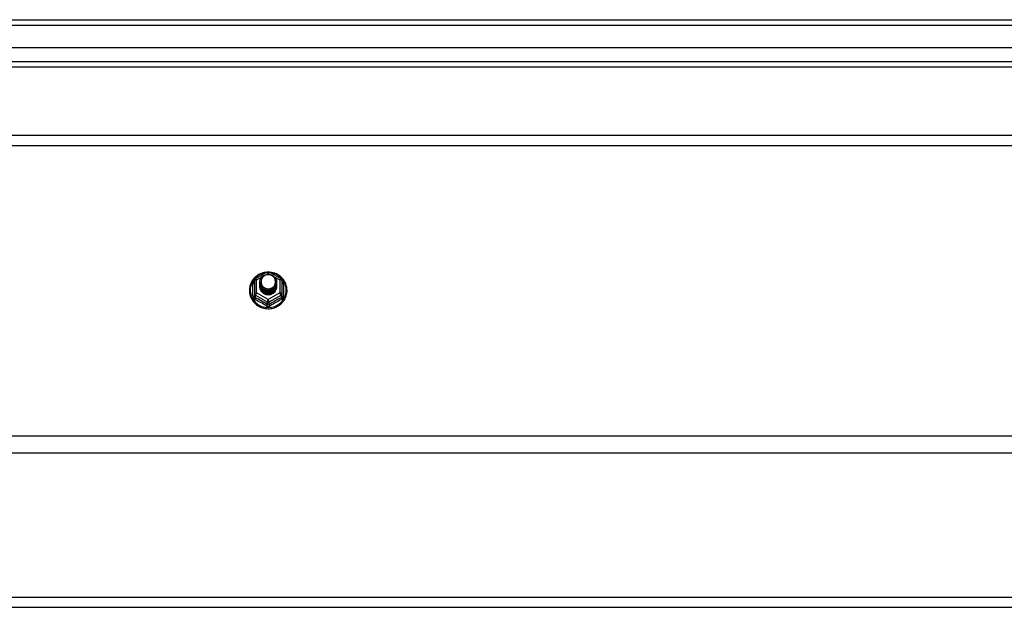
# Model space of a CAD drawing. Header units: inches. Extents: x 96 to 240, y 68 to 107.
# Tile 25 of 27: x 204 to 222, y 95 to 106. Entities that reach past the tile are written whole.
import ezdxf

# ---------------------------------------------------------------- set-up
doc = ezdxf.new("R2010")
doc.units = ezdxf.units.IN
doc.header["$MEASUREMENT"] = 0
doc.layers.add('Visible Edges(ANSI)', color=7, linetype='Continuous', lineweight=25)
doc.layers.add('Visible Tangent Edges(ANSI)', color=7, linetype='Continuous', lineweight=25)

msp = doc.modelspace()

# ---------------------------------------------------------------- linework, layer by layer
at = {"layer": 'Visible Edges(ANSI)'}
for p, q in [((168.207, 105.702), (239.242, 105.702)), ((239.399, 105.19), (168.816, 105.19)), ((239.211, 104.836), (169.005, 104.836)), ((168.974, 103.587), (238.608, 103.587)), ((208.374, 100.966), (208.588, 101.086)), ((208.627, 101.086), (208.841, 100.966)), ((208.354, 100.931), (208.354, 100.692)), ((208.454, 100.9), (208.454, 100.901)), ((208.454, 100.888), (208.454, 100.888)), ((208.454, 100.875), (208.454, 100.876)), ((208.454, 100.863), (208.454, 100.863)), ((208.454, 100.85), (208.454, 100.851)), ((208.454, 100.838), (208.454, 100.838)), ((208.454, 100.825), (208.454, 100.826)), ((208.761, 100.894), (208.761, 100.895)), ((208.761, 100.882), (208.761, 100.882)), ((208.761, 100.869), (208.761, 100.869)), ((208.761, 100.857), (208.761, 100.857)), ((208.761, 100.844), (208.761, 100.844)), ((208.761, 100.831), (208.761, 100.832)), ((208.862, 100.692), (208.862, 100.931)), ((208.354, 100.692), (208.354, 100.647)), ((208.59, 100.679), (208.588, 100.67)), ((208.862, 100.647), (208.862, 100.692)), ((238.608, 97.768), (168.974, 97.768)), ((168.974, 95.137), (238.608, 95.137))]:
    msp.add_line(p, q, dxfattribs=at)
at = {"layer": 'Visible Edges(ANSI)', "flags": 128}
for points in [[(208.582, 101.082), (208.557, 101.079), (208.532, 101.075), (208.508, 101.069), (208.485, 101.061), (208.462, 101.051), (208.439, 101.04), (208.418, 101.028), (208.398, 101.014), (208.378, 100.998), (208.36, 100.982), (208.344, 100.964), (208.328, 100.944), (208.314, 100.924), (208.302, 100.903), (208.291, 100.881), (208.282, 100.859), (208.274, 100.836), (208.269, 100.812), (208.265, 100.788), (208.263, 100.764), (208.263, 100.739), (208.264, 100.715), (208.268, 100.691), (208.273, 100.667), (208.28, 100.644), (208.288, 100.621), (208.299, 100.599), (208.311, 100.578), (208.324, 100.557), (208.339, 100.538), (208.356, 100.52), (208.373, 100.502), (208.392, 100.487), (208.412, 100.472), (208.433, 100.459), (208.455, 100.448), (208.478, 100.438), (208.502, 100.43), (208.526, 100.423), (208.55, 100.418), (208.575, 100.415), (208.6, 100.414), (208.625, 100.414), (208.649, 100.416), (208.674, 100.42), (208.698, 100.425), (208.722, 100.432), (208.745, 100.441), (208.768, 100.452), (208.79, 100.464), (208.81, 100.477), (208.83, 100.492), (208.849, 100.508), (208.866, 100.526), (208.882, 100.545), (208.896, 100.564), (208.909, 100.585), (208.921, 100.607), (208.93, 100.629), (208.938, 100.652), (208.945, 100.676), (208.949, 100.7), (208.952, 100.724), (208.953, 100.748)], [(208.475, 100.827), (208.459, 100.866), (208.454, 100.907), (208.462, 100.948), (208.482, 100.985), (208.512, 101.015), (208.55, 101.036), (208.592, 101.046), (208.636, 101.043), (208.677, 101.029), (208.713, 101.004), (208.74, 100.971), (208.757, 100.931), (208.761, 100.888), (208.753, 100.846), (208.733, 100.808), (208.703, 100.777), (208.666, 100.755), (208.623, 100.744), (208.579, 100.745), (208.538, 100.758), (208.502, 100.782), (208.475, 100.814), (208.459, 100.853), (208.454, 100.894)], [(208.492, 100.972), (208.491, 100.969), (208.489, 100.967), (208.488, 100.964), (208.487, 100.962), (208.486, 100.959), (208.485, 100.956), (208.484, 100.954), (208.483, 100.951), (208.482, 100.948), (208.482, 100.946), (208.481, 100.943), (208.48, 100.94), (208.48, 100.937), (208.479, 100.935), (208.479, 100.932), (208.479, 100.929), (208.478, 100.926), (208.478, 100.923), (208.478, 100.921), (208.478, 100.918), (208.478, 100.915), (208.478, 100.912), (208.478, 100.909), (208.478, 100.907)], [(208.494, 100.802), (208.516, 100.784), (208.543, 100.769), (208.571, 100.761), (208.601, 100.757), (208.631, 100.76), (208.66, 100.768), (208.686, 100.782), (208.71, 100.801), (208.728, 100.824), (208.742, 100.85), (208.75, 100.878), (208.752, 100.907), (208.747, 100.936), (208.736, 100.963), (208.72, 100.988), (208.699, 101.009), (208.674, 101.025), (208.645, 101.035), (208.616, 101.039), (208.586, 101.037), (208.557, 101.029), (208.531, 101.015), (208.509, 100.995), (208.492, 100.972)], [(208.953, 100.748), (208.951, 100.779), (208.947, 100.81), (208.939, 100.841), (208.929, 100.871), (208.916, 100.899), (208.9, 100.926), (208.881, 100.952), (208.86, 100.976), (208.837, 100.998), (208.812, 101.018), (208.786, 101.035), (208.757, 101.05), (208.728, 101.062), (208.697, 101.071), (208.666, 101.078), (208.634, 101.082)], [(208.454, 100.9), (208.454, 100.896), (208.454, 100.891), (208.455, 100.887), (208.455, 100.883), (208.456, 100.878), (208.457, 100.874), (208.458, 100.869), (208.459, 100.865), (208.46, 100.861), (208.461, 100.856), (208.463, 100.852), (208.464, 100.848), (208.466, 100.844), (208.468, 100.84), (208.47, 100.836), (208.472, 100.832), (208.474, 100.828), (208.477, 100.824), (208.479, 100.82), (208.482, 100.816), (208.485, 100.813), (208.488, 100.809), (208.491, 100.806), (208.494, 100.802)], [(208.454, 100.888), (208.455, 100.869), (208.459, 100.85), (208.466, 100.832), (208.475, 100.815), (208.486, 100.799), (208.499, 100.784), (208.514, 100.772), (208.531, 100.761), (208.549, 100.753), (208.568, 100.747), (208.588, 100.744), (208.608, 100.743), (208.628, 100.744), (208.647, 100.748), (208.666, 100.755), (208.684, 100.763), (208.701, 100.775), (208.716, 100.788), (208.729, 100.802), (208.741, 100.819), (208.75, 100.837), (208.756, 100.855), (208.76, 100.874), (208.761, 100.894)], [(208.761, 100.888), (208.761, 100.868), (208.757, 100.848), (208.751, 100.829), (208.743, 100.81), (208.732, 100.793), (208.718, 100.778), (208.703, 100.764), (208.686, 100.752), (208.668, 100.743), (208.648, 100.736), (208.628, 100.732), (208.608, 100.73), (208.587, 100.731), (208.567, 100.735), (208.547, 100.742), (208.529, 100.75), (208.512, 100.761), (208.497, 100.775), (208.484, 100.79), (208.473, 100.806), (208.464, 100.824), (208.458, 100.843), (208.455, 100.862), (208.454, 100.882)], [(208.454, 100.875), (208.455, 100.856), (208.459, 100.837), (208.466, 100.819), (208.475, 100.802), (208.486, 100.786), (208.499, 100.772), (208.514, 100.759), (208.531, 100.749), (208.549, 100.741), (208.568, 100.735), (208.588, 100.731), (208.608, 100.73), (208.628, 100.732), (208.647, 100.736), (208.666, 100.742), (208.684, 100.751), (208.701, 100.762), (208.716, 100.775), (208.729, 100.79), (208.741, 100.806), (208.75, 100.824), (208.756, 100.843), (208.76, 100.862), (208.761, 100.882)], [(208.761, 100.876), (208.761, 100.855), (208.757, 100.835), (208.751, 100.816), (208.743, 100.798), (208.732, 100.781), (208.718, 100.765), (208.703, 100.751), (208.686, 100.74), (208.668, 100.731), (208.648, 100.724), (208.628, 100.719), (208.608, 100.718), (208.587, 100.719), (208.567, 100.723), (208.547, 100.729), (208.529, 100.738), (208.512, 100.749), (208.497, 100.762), (208.484, 100.777), (208.473, 100.794), (208.464, 100.811), (208.458, 100.83), (208.455, 100.85), (208.454, 100.869)], [(208.454, 100.863), (208.455, 100.844), (208.459, 100.825), (208.466, 100.807), (208.475, 100.79), (208.486, 100.774), (208.499, 100.759), (208.514, 100.747), (208.531, 100.736), (208.549, 100.728), (208.568, 100.722), (208.588, 100.718), (208.608, 100.717), (208.628, 100.719), (208.647, 100.723), (208.666, 100.73), (208.684, 100.738), (208.701, 100.749), (208.716, 100.763), (208.729, 100.777), (208.741, 100.794), (208.75, 100.811), (208.756, 100.83), (208.76, 100.849), (208.761, 100.869)], [(208.761, 100.863), (208.761, 100.843), (208.757, 100.823), (208.751, 100.804), (208.743, 100.785), (208.732, 100.768), (208.718, 100.753), (208.703, 100.739), (208.686, 100.727), (208.668, 100.718), (208.648, 100.711), (208.628, 100.707), (208.608, 100.705), (208.587, 100.706), (208.567, 100.71), (208.547, 100.716), (208.529, 100.725), (208.512, 100.736), (208.497, 100.749), (208.484, 100.764), (208.473, 100.781), (208.464, 100.799), (208.458, 100.818), (208.455, 100.837), (208.454, 100.857)], [(208.454, 100.85), (208.455, 100.831), (208.459, 100.812), (208.466, 100.794), (208.475, 100.777), (208.486, 100.761), (208.499, 100.747), (208.514, 100.734), (208.531, 100.724), (208.549, 100.715), (208.568, 100.709), (208.588, 100.706), (208.608, 100.705), (208.628, 100.706), (208.647, 100.71), (208.666, 100.717), (208.684, 100.726), (208.701, 100.737), (208.716, 100.75), (208.729, 100.765), (208.741, 100.781), (208.75, 100.799), (208.756, 100.818), (208.76, 100.837), (208.761, 100.857)], [(208.761, 100.85), (208.761, 100.83), (208.757, 100.81), (208.751, 100.791), (208.743, 100.773), (208.732, 100.756), (208.718, 100.74), (208.703, 100.726), (208.686, 100.715), (208.668, 100.705), (208.648, 100.699), (208.628, 100.694), (208.608, 100.693), (208.587, 100.694), (208.567, 100.698), (208.547, 100.704), (208.529, 100.713), (208.512, 100.724), (208.497, 100.737), (208.484, 100.752), (208.473, 100.768), (208.464, 100.786), (208.458, 100.805), (208.455, 100.825), (208.454, 100.844)], [(208.454, 100.838), (208.455, 100.819), (208.459, 100.8), (208.466, 100.782), (208.475, 100.765), (208.486, 100.749), (208.499, 100.734), (208.514, 100.722), (208.531, 100.711), (208.549, 100.703), (208.568, 100.697), (208.588, 100.693), (208.608, 100.692), (208.628, 100.694), (208.647, 100.698), (208.666, 100.704), (208.684, 100.713), (208.701, 100.724), (208.716, 100.737), (208.729, 100.752), (208.741, 100.769), (208.75, 100.786), (208.756, 100.805), (208.76, 100.824), (208.761, 100.844)], [(208.761, 100.838), (208.761, 100.818), (208.757, 100.798), (208.751, 100.778), (208.743, 100.76), (208.732, 100.743), (208.718, 100.727), (208.703, 100.714), (208.686, 100.702), (208.668, 100.693), (208.648, 100.686), (208.628, 100.682), (208.608, 100.68), (208.587, 100.681), (208.567, 100.685), (208.547, 100.691), (208.529, 100.7), (208.512, 100.711), (208.497, 100.724), (208.484, 100.739), (208.473, 100.756), (208.464, 100.774), (208.458, 100.793), (208.455, 100.812), (208.454, 100.832)], [(208.454, 100.825), (208.455, 100.806), (208.459, 100.787), (208.466, 100.769), (208.475, 100.752), (208.486, 100.736), (208.499, 100.722), (208.514, 100.709), (208.531, 100.699), (208.549, 100.69), (208.568, 100.684), (208.588, 100.681), (208.608, 100.68), (208.628, 100.681), (208.647, 100.685), (208.666, 100.692), (208.684, 100.701), (208.701, 100.712), (208.716, 100.725), (208.729, 100.74), (208.741, 100.756), (208.75, 100.774), (208.756, 100.792), (208.76, 100.812), (208.761, 100.831)], [(208.588, 100.67), (208.58, 100.672), (208.572, 100.673), (208.564, 100.676), (208.556, 100.678), (208.549, 100.681), (208.541, 100.684), (208.534, 100.688), (208.527, 100.692), (208.52, 100.697), (208.513, 100.701), (208.507, 100.706), (208.501, 100.712), (208.496, 100.718), (208.49, 100.724), (208.485, 100.73), (208.48, 100.736), (208.476, 100.743), (208.472, 100.75), (208.469, 100.757), (208.466, 100.764), (208.463, 100.772), (208.461, 100.779), (208.459, 100.787), (208.457, 100.795)], [(208.492, 100.841), (208.491, 100.841), (208.491, 100.84), (208.49, 100.84), (208.489, 100.839), (208.489, 100.838), (208.488, 100.838), (208.487, 100.837), (208.486, 100.837), (208.486, 100.836), (208.485, 100.835), (208.484, 100.835), (208.484, 100.834), (208.483, 100.834), (208.482, 100.833), (208.481, 100.832), (208.481, 100.832), (208.48, 100.831), (208.479, 100.831), (208.479, 100.83), (208.478, 100.829), (208.477, 100.829), (208.476, 100.828), (208.476, 100.828), (208.475, 100.827)], [(208.478, 100.907), (208.478, 100.904), (208.478, 100.901), (208.478, 100.898), (208.478, 100.895), (208.478, 100.893), (208.478, 100.89), (208.478, 100.887), (208.479, 100.884), (208.479, 100.881), (208.479, 100.879), (208.48, 100.876), (208.481, 100.873), (208.481, 100.87), (208.482, 100.868), (208.483, 100.865), (208.483, 100.862), (208.484, 100.86), (208.485, 100.857), (208.486, 100.854), (208.487, 100.852), (208.488, 100.849), (208.49, 100.847), (208.491, 100.844), (208.492, 100.841)]]:
    msp.add_lwpolyline(points, dxfattribs=at)
at = {"layer": 'Visible Edges(ANSI)'}
for centre, start, end in [((208.393, 100.931), 119.1745, 180), ((208.608, 101.051), 60.8255, 119.1745), ((208.822, 100.931), 0, 60.8255)]:
    msp.add_arc(centre, 0.0394, start, end, dxfattribs=at)
for centre, major_axis, start_param, end_param in [((208.608, 100.907), (0.134, 0), 3.671471, 8.899926), ((208.608, 100.822), (-0.158, 0), 6.032414, 9.675269), ((208.608, 100.902), (0.154, 0), 3.669461, 3.875388)]:
    msp.add_ellipse(centre, major_axis=major_axis, ratio=0.966998, start_param=start_param, end_param=end_param, dxfattribs=at)
at = {"layer": 'Visible Tangent Edges(ANSI)'}
for p, q in [((168.207, 105.603), (240.009, 105.603)), ((168.875, 104.935), (239.341, 104.935)), ((168.974, 103.401), (238.608, 103.401)), ((208.393, 100.941), (208.491, 100.996)), ((208.393, 100.702), (208.393, 100.941)), ((208.576, 101.043), (208.608, 101.061)), ((208.608, 101.061), (208.642, 101.042)), ((208.717, 101), (208.822, 100.941)), ((208.822, 100.941), (208.822, 100.702)), ((208.329, 100.644), (208.329, 100.871)), ((208.886, 100.871), (208.886, 100.644)), ((208.373, 100.659), (208.588, 100.539)), ((208.373, 100.614), (208.373, 100.659)), ((208.608, 100.582), (208.393, 100.702)), ((208.822, 100.702), (208.608, 100.582)), ((208.627, 100.539), (208.842, 100.659)), ((208.842, 100.659), (208.842, 100.614)), ((208.588, 100.539), (208.588, 100.494)), ((208.627, 100.494), (208.627, 100.539)), ((238.608, 98.082), (168.974, 98.082)), ((168.974, 94.951), (238.608, 94.951))]:
    msp.add_line(p, q, dxfattribs=at)
at = {"layer": 'Visible Tangent Edges(ANSI)', "flags": 128}
for points in [[(208.354, 100.924), (208.352, 100.922), (208.35, 100.92), (208.348, 100.918), (208.347, 100.916), (208.345, 100.914), (208.343, 100.912), (208.342, 100.91), (208.341, 100.908), (208.339, 100.906), (208.338, 100.904), (208.337, 100.902), (208.336, 100.899), (208.335, 100.897), (208.334, 100.895), (208.333, 100.892), (208.332, 100.89), (208.332, 100.888), (208.331, 100.885), (208.331, 100.883), (208.33, 100.881), (208.33, 100.878), (208.33, 100.876), (208.33, 100.874), (208.329, 100.871)], [(208.886, 100.871), (208.886, 100.874), (208.886, 100.876), (208.885, 100.878), (208.885, 100.881), (208.885, 100.883), (208.884, 100.885), (208.884, 100.888), (208.883, 100.89), (208.882, 100.892), (208.881, 100.895), (208.881, 100.897), (208.88, 100.899), (208.878, 100.902), (208.877, 100.904), (208.876, 100.906), (208.875, 100.908), (208.873, 100.91), (208.872, 100.912), (208.87, 100.914), (208.869, 100.916), (208.867, 100.918), (208.865, 100.92), (208.863, 100.922), (208.862, 100.924)], [(208.329, 100.644), (208.33, 100.641), (208.33, 100.638), (208.33, 100.634), (208.331, 100.631), (208.331, 100.628), (208.332, 100.625), (208.333, 100.622), (208.334, 100.619), (208.335, 100.616), (208.336, 100.613), (208.338, 100.61), (208.34, 100.607), (208.341, 100.604), (208.343, 100.602), (208.345, 100.599), (208.347, 100.597), (208.349, 100.594), (208.351, 100.592), (208.354, 100.59), (208.356, 100.588), (208.359, 100.586), (208.361, 100.585), (208.364, 100.583), (208.367, 100.582)], [(208.373, 100.614), (208.372, 100.615), (208.371, 100.615), (208.369, 100.616), (208.368, 100.617), (208.367, 100.618), (208.365, 100.619), (208.364, 100.62), (208.363, 100.622), (208.362, 100.623), (208.361, 100.624), (208.36, 100.626), (208.359, 100.627), (208.358, 100.628), (208.357, 100.63), (208.357, 100.632), (208.356, 100.633), (208.356, 100.635), (208.355, 100.636), (208.355, 100.638), (208.354, 100.64), (208.354, 100.642), (208.354, 100.643), (208.354, 100.645), (208.354, 100.647)], [(208.862, 100.647), (208.862, 100.645), (208.861, 100.643), (208.861, 100.642), (208.861, 100.64), (208.861, 100.638), (208.86, 100.636), (208.86, 100.635), (208.859, 100.633), (208.859, 100.632), (208.858, 100.63), (208.857, 100.628), (208.856, 100.627), (208.855, 100.626), (208.854, 100.624), (208.853, 100.623), (208.852, 100.622), (208.851, 100.62), (208.85, 100.619), (208.849, 100.618), (208.847, 100.617), (208.846, 100.616), (208.845, 100.615), (208.843, 100.615), (208.842, 100.614)], [(208.848, 100.582), (208.851, 100.583), (208.854, 100.585), (208.857, 100.586), (208.859, 100.588), (208.862, 100.59), (208.864, 100.592), (208.866, 100.594), (208.868, 100.597), (208.87, 100.599), (208.872, 100.602), (208.874, 100.604), (208.876, 100.607), (208.877, 100.61), (208.879, 100.613), (208.88, 100.616), (208.881, 100.619), (208.882, 100.622), (208.883, 100.625), (208.884, 100.628), (208.885, 100.631), (208.885, 100.634), (208.886, 100.638), (208.886, 100.641), (208.886, 100.644)], [(208.57, 100.468), (208.573, 100.466), (208.576, 100.465), (208.579, 100.463), (208.582, 100.462), (208.585, 100.461), (208.588, 100.46), (208.591, 100.459), (208.595, 100.459), (208.598, 100.458), (208.601, 100.458), (208.604, 100.457), (208.608, 100.457), (208.611, 100.457), (208.614, 100.458), (208.617, 100.458), (208.621, 100.459), (208.624, 100.459), (208.627, 100.46), (208.63, 100.461), (208.633, 100.462), (208.636, 100.463), (208.639, 100.465), (208.642, 100.466), (208.645, 100.468)], [(208.627, 100.494), (208.626, 100.493), (208.624, 100.492), (208.623, 100.492), (208.621, 100.491), (208.62, 100.49), (208.618, 100.49), (208.616, 100.489), (208.615, 100.489), (208.613, 100.489), (208.611, 100.488), (208.609, 100.488), (208.608, 100.488), (208.606, 100.488), (208.604, 100.488), (208.603, 100.489), (208.601, 100.489), (208.599, 100.489), (208.597, 100.49), (208.596, 100.49), (208.594, 100.491), (208.593, 100.492), (208.591, 100.492), (208.589, 100.493), (208.588, 100.494)]]:
    msp.add_lwpolyline(points, dxfattribs=at)
at = {"layer": 'Visible Tangent Edges(ANSI)'}
for centre, major_axis, ratio, start_param, end_param in [((208.608, 100.754), (0.331, 0), 0.966998, 1.708073, 7.716705), ((208.393, 100.931), (-0.0394, 0), 0.254784, 4.712389, 6.283185), ((208.393, 100.931), (-0.0192, 0.0344), 0.127392, 4.936728, 6.283185), ((208.608, 101.051), (-0.0192, 0.0344), 0.127392, 4.936728, 6.283185), ((208.608, 101.051), (0.0192, 0.0344), 0.127392, 0, 1.346458), ((208.822, 100.931), (0.0192, 0.0344), 0.127392, 0, 1.346458), ((208.822, 100.931), (0.0394, 0), 0.254784, 0, 1.570796), ((208.314, 100.887), (0.0394, 0), 0.420933, 5.107073, 6.283185), ((208.901, 100.887), (-0.0394, 0), 0.420933, 0, 1.176113), ((208.314, 100.647), (0.0394, 0), 0.080687, 5.107073, 6.283185), ((208.393, 100.692), (-0.0394, 0), 0.254784, 4.712389, 6.283185), ((208.393, 100.692), (-0.0394, 0), 0.966998, 0, 1.047198), ((208.354, 100.581), (0.0178, 0.0351), 0.295528, 4.874003, 6.050115), ((208.469, 100.357), (0.573, -0.342), 0.220649, 1.524932, 1.878631), ((208.393, 100.692), (-0.0192, -0.0344), 0.127392, 4.48805, 6.058847), ((208.481, 100.378), (-0.605, 0.361), 0.220649, 4.666525, 5.020223), ((208.608, 100.572), (-0.0192, -0.0344), 0.127392, 4.48805, 6.058847), ((208.608, 100.572), (0.0192, -0.0344), 0.127392, 0.224339, 1.795135), ((208.735, 100.378), (-0.605, -0.361), 0.220649, 4.404555, 4.758253), ((208.747, 100.357), (0.573, 0.342), 0.220649, 1.262962, 1.61666), ((208.822, 100.692), (0.0394, 0), 0.254784, 0, 1.570796), ((208.822, 100.692), (0.0192, -0.0344), 0.127392, 0.224339, 1.795135), ((208.862, 100.581), (-0.0178, 0.0351), 0.295528, 0.23307, 1.409183), ((208.822, 100.692), (0.0394, 0), 0.966998, 5.235988, 6.283185), ((208.901, 100.647), (-0.0394, 0), 0.080687, 0, 1.176113), ((208.568, 100.461), (0.0205, 0.0336), 0.044718, 0.222707, 1.398819), ((208.608, 100.572), (0.0394, 0), 0.966998, 4.18879, 5.235988), ((208.647, 100.461), (-0.0205, 0.0336), 0.044718, 4.884366, 6.060479)]:
    msp.add_ellipse(centre, major_axis=major_axis, ratio=ratio, start_param=start_param, end_param=end_param, dxfattribs=at)

doc.saveas('drawing.dxf')
